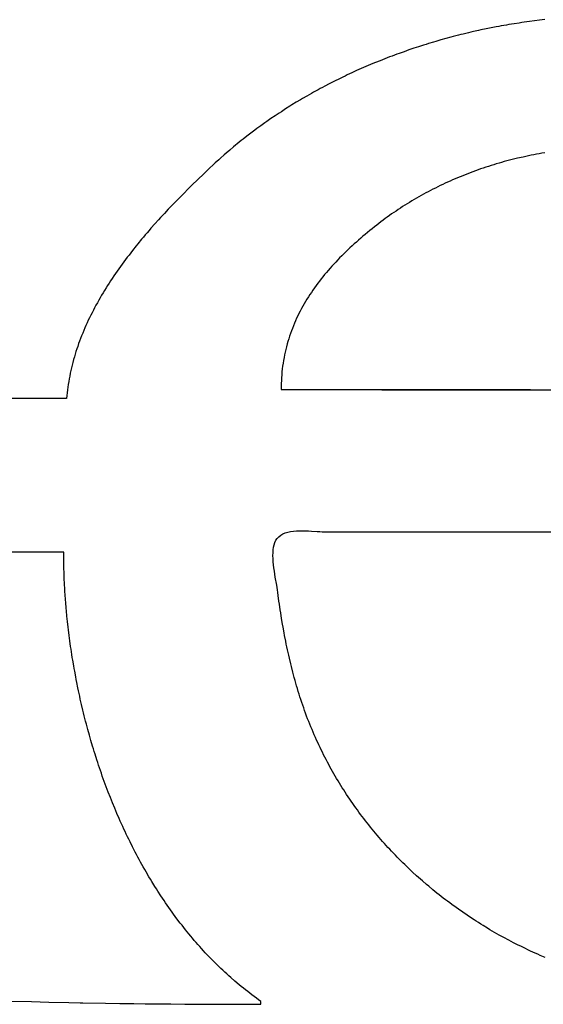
# Model space of a CAD drawing. Header units: inches. Extents: x 0 to 16, y 0 to 10.
# Tile 15 of 27: x 13.8304 to 13.9083, y 1.4243 to 1.5707. Entities that reach past the tile are written whole.
import ezdxf

# ---------------------------------------------------------------- set-up
doc = ezdxf.new("R2010")
doc.units = ezdxf.units.IN
doc.header["$LTSCALE"] = 0.935
doc.header["$MEASUREMENT"] = 0
doc.layers.get('0').update_dxf_attribs({"linetype": 'CONTINUOUS'})

msp = doc.modelspace()

# ---------------------------------------------------------------- linework, layer by layer
at = {"color": 2, "linetype": 'CONTINUOUS'}
for p, q in [((13.8998, 1.5693), (13.89905, 1.56915)), ((13.90055, 1.56946), (13.8998, 1.5693)), ((13.90131, 1.5696), (13.90055, 1.56946)), ((13.90169, 1.56967), (13.90131, 1.5696)), ((13.90206, 1.56974), (13.90169, 1.56967)), ((13.90282, 1.56987), (13.90206, 1.56974)), ((13.9032, 1.56994), (13.90282, 1.56987)), ((13.90396, 1.57006), (13.9032, 1.56994)), ((13.90472, 1.57018), (13.90396, 1.57006)), ((13.9051, 1.57024), (13.90472, 1.57018)), ((13.90548, 1.57029), (13.9051, 1.57024)), ((13.90624, 1.5704), (13.90548, 1.57029)), ((13.90701, 1.5705), (13.90624, 1.5704)), ((13.90777, 1.57059), (13.90701, 1.5705)), ((13.90853, 1.57068), (13.90777, 1.57059)), ((13.89382, 1.56787), (13.89308, 1.56766)), ((13.89456, 1.56807), (13.89382, 1.56787)), ((13.89493, 1.56817), (13.89456, 1.56807)), ((13.89568, 1.56836), (13.89493, 1.56817)), ((13.89605, 1.56845), (13.89568, 1.56836)), ((13.89642, 1.56854), (13.89605, 1.56845)), ((13.89717, 1.56872), (13.89642, 1.56854)), ((13.89754, 1.56881), (13.89717, 1.56872)), ((13.89792, 1.5689), (13.89754, 1.56881)), ((13.89867, 1.56906), (13.89792, 1.5689)), ((13.89905, 1.56915), (13.89867, 1.56906)), ((13.88906, 1.56642), (13.88833, 1.56617)), ((13.88942, 1.56654), (13.88906, 1.56642)), ((13.88978, 1.56666), (13.88942, 1.56654)), ((13.89051, 1.56689), (13.88978, 1.56666)), ((13.89088, 1.56701), (13.89051, 1.56689)), ((13.89124, 1.56712), (13.89088, 1.56701)), ((13.89198, 1.56734), (13.89124, 1.56712)), ((13.89234, 1.56745), (13.89198, 1.56734)), ((13.89308, 1.56766), (13.89234, 1.56745)), ((13.8851, 1.565), (13.88439, 1.56472)), ((13.88546, 1.56514), (13.8851, 1.565)), ((13.88582, 1.56527), (13.88546, 1.56514)), ((13.88653, 1.56554), (13.88582, 1.56527)), ((13.88689, 1.56567), (13.88653, 1.56554)), ((13.88761, 1.56592), (13.88689, 1.56567)), ((13.88833, 1.56617), (13.88761, 1.56592)), ((13.88194, 1.56371), (13.88124, 1.5634)), ((13.88263, 1.564), (13.88194, 1.56371)), ((13.88298, 1.56415), (13.88263, 1.564)), ((13.88334, 1.5643), (13.88298, 1.56415)), ((13.88404, 1.56458), (13.88334, 1.5643)), ((13.88439, 1.56472), (13.88404, 1.56458)), ((13.87849, 1.56214), (13.87781, 1.5618)), ((13.87883, 1.5623), (13.87849, 1.56214)), ((13.87917, 1.56246), (13.87883, 1.5623)), ((13.87986, 1.56278), (13.87917, 1.56246)), ((13.88055, 1.5631), (13.87986, 1.56278)), ((13.88089, 1.56325), (13.88055, 1.5631)), ((13.88124, 1.5634), (13.88089, 1.56325)), ((13.87547, 1.5606), (13.87514, 1.56043)), ((13.8758, 1.56078), (13.87547, 1.5606)), ((13.87647, 1.56113), (13.8758, 1.56078)), ((13.87714, 1.56147), (13.87647, 1.56113)), ((13.87748, 1.56164), (13.87714, 1.56147)), ((13.87781, 1.5618), (13.87748, 1.56164)), ((13.87317, 1.55933), (13.87252, 1.55896)), ((13.87382, 1.5597), (13.87317, 1.55933)), ((13.87415, 1.55989), (13.87382, 1.5597)), ((13.87481, 1.56025), (13.87415, 1.55989)), ((13.87514, 1.56043), (13.87481, 1.56025)), ((13.87061, 1.5578), (13.86998, 1.5574)), ((13.87093, 1.558), (13.87061, 1.5578)), ((13.87156, 1.55839), (13.87093, 1.558)), ((13.8722, 1.55877), (13.87156, 1.55839)), ((13.87252, 1.55896), (13.8722, 1.55877)), ((13.86843, 1.55639), (13.86781, 1.55597)), ((13.86904, 1.5568), (13.86843, 1.55639)), ((13.86936, 1.557), (13.86904, 1.5568)), ((13.86998, 1.5574), (13.86936, 1.557)), ((13.866, 1.5547), (13.86571, 1.55448)), ((13.8663, 1.55491), (13.866, 1.5547)), ((13.8669, 1.55534), (13.8663, 1.55491)), ((13.86721, 1.55555), (13.8669, 1.55534)), ((13.86781, 1.55597), (13.86721, 1.55555)), ((13.86424, 1.55337), (13.86366, 1.55292)), ((13.86482, 1.55382), (13.86424, 1.55337)), ((13.86541, 1.55426), (13.86482, 1.55382)), ((13.86571, 1.55448), (13.86541, 1.55426)), ((13.86224, 1.55177), (13.86168, 1.5513)), ((13.86252, 1.552), (13.86224, 1.55177)), ((13.86281, 1.55223), (13.86252, 1.552)), ((13.86338, 1.55269), (13.86281, 1.55223)), ((13.86366, 1.55292), (13.86338, 1.55269)), ((13.86086, 1.55059), (13.86031, 1.5501)), ((13.86113, 1.55083), (13.86086, 1.55059)), ((13.86168, 1.5513), (13.86113, 1.55083)), ((13.9057, 1.55034), (13.9053, 1.55026)), ((13.9061, 1.55043), (13.9057, 1.55034)), ((13.9065, 1.55051), (13.9061, 1.55043)), ((13.90691, 1.55059), (13.9065, 1.55051)), ((13.90731, 1.55066), (13.90691, 1.55059)), ((13.90771, 1.55074), (13.90731, 1.55066)), ((13.90812, 1.55081), (13.90771, 1.55074)), ((13.90852, 1.55087), (13.90812, 1.55081)), ((13.85924, 1.54912), (13.85869, 1.5486)), ((13.85951, 1.54937), (13.85924, 1.54912)), ((13.86004, 1.54986), (13.85951, 1.54937)), ((13.86031, 1.5501), (13.86004, 1.54986)), ((13.90016, 1.54887), (13.89977, 1.54874)), ((13.90055, 1.54899), (13.90016, 1.54887)), ((13.90094, 1.54911), (13.90055, 1.54899)), ((13.90133, 1.54923), (13.90094, 1.54911)), ((13.90173, 1.54934), (13.90133, 1.54923)), ((13.90212, 1.54946), (13.90173, 1.54934)), ((13.90251, 1.54957), (13.90212, 1.54946)), ((13.90291, 1.54967), (13.90251, 1.54957)), ((13.90331, 1.54978), (13.90291, 1.54967)), ((13.9037, 1.54988), (13.90331, 1.54978)), ((13.9041, 1.54998), (13.9037, 1.54988)), ((13.9045, 1.55007), (13.9041, 1.54998)), ((13.9053, 1.55026), (13.9045, 1.55007)), ((13.85782, 1.54777), (13.85694, 1.54693)), ((13.85869, 1.5486), (13.85782, 1.54777)), ((13.89633, 1.54748), (13.89595, 1.54733)), ((13.89671, 1.54763), (13.89633, 1.54748)), ((13.89708, 1.54778), (13.89671, 1.54763)), ((13.89746, 1.54792), (13.89708, 1.54778)), ((13.89785, 1.54807), (13.89746, 1.54792)), ((13.89823, 1.54821), (13.89785, 1.54807)), ((13.89861, 1.54834), (13.89823, 1.54821)), ((13.899, 1.54848), (13.89861, 1.54834)), ((13.89939, 1.54861), (13.899, 1.54848)), ((13.89977, 1.54874), (13.89939, 1.54861)), ((13.85606, 1.54607), (13.85547, 1.54549)), ((13.85694, 1.54693), (13.85606, 1.54607)), ((13.89299, 1.54601), (13.89263, 1.54583)), ((13.89336, 1.54618), (13.89299, 1.54601)), ((13.89372, 1.54635), (13.89336, 1.54618)), ((13.89409, 1.54652), (13.89372, 1.54635)), ((13.89446, 1.54669), (13.89409, 1.54652)), ((13.89483, 1.54685), (13.89446, 1.54669)), ((13.8952, 1.54701), (13.89483, 1.54685)), ((13.89558, 1.54717), (13.8952, 1.54701)), ((13.89595, 1.54733), (13.89558, 1.54717)), ((13.85459, 1.5446), (13.854, 1.54401)), ((13.85488, 1.5449), (13.85459, 1.5446)), ((13.85547, 1.54549), (13.85488, 1.5449)), ((13.89014, 1.54452), (13.88979, 1.54433)), ((13.89049, 1.54472), (13.89014, 1.54452)), ((13.89084, 1.54491), (13.89049, 1.54472)), ((13.89119, 1.5451), (13.89084, 1.54491)), ((13.89155, 1.54529), (13.89119, 1.5451)), ((13.89191, 1.54547), (13.89155, 1.54529)), ((13.89227, 1.54565), (13.89191, 1.54547)), ((13.89263, 1.54583), (13.89227, 1.54565)), ((13.85312, 1.5431), (13.85254, 1.54249)), ((13.85342, 1.54341), (13.85312, 1.5431)), ((13.854, 1.54401), (13.85342, 1.54341)), ((13.88773, 1.5431), (13.8874, 1.54289)), ((13.88807, 1.54331), (13.88773, 1.5431)), ((13.88841, 1.54352), (13.88807, 1.54331)), ((13.88875, 1.54372), (13.88841, 1.54352)), ((13.88909, 1.54393), (13.88875, 1.54372)), ((13.88944, 1.54413), (13.88909, 1.54393)), ((13.88979, 1.54433), (13.88944, 1.54413)), ((13.85196, 1.54187), (13.85139, 1.54125)), ((13.85254, 1.54249), (13.85196, 1.54187)), ((13.88543, 1.54156), (13.88511, 1.54133)), ((13.88575, 1.54179), (13.88543, 1.54156)), ((13.88608, 1.54201), (13.88575, 1.54179)), ((13.88641, 1.54223), (13.88608, 1.54201)), ((13.88673, 1.54245), (13.88641, 1.54223)), ((13.88707, 1.54267), (13.88673, 1.54245)), ((13.8874, 1.54289), (13.88707, 1.54267)), ((13.85053, 1.5403), (13.84996, 1.53966)), ((13.8511, 1.54093), (13.85053, 1.5403)), ((13.85139, 1.54125), (13.8511, 1.54093)), ((13.88355, 1.54015), (13.8832, 1.53987)), ((13.88386, 1.54039), (13.88355, 1.54015)), ((13.88417, 1.54063), (13.88386, 1.54039)), ((13.88448, 1.54086), (13.88417, 1.54063)), ((13.88479, 1.5411), (13.88448, 1.54086)), ((13.88511, 1.54133), (13.88479, 1.5411)), ((13.84912, 1.53869), (13.84885, 1.53836)), ((13.8494, 1.53901), (13.84912, 1.53869)), ((13.84968, 1.53934), (13.8494, 1.53901)), ((13.84996, 1.53966), (13.84968, 1.53934)), ((13.88183, 1.53876), (13.8815, 1.53847)), ((13.88217, 1.53904), (13.88183, 1.53876)), ((13.88251, 1.53932), (13.88217, 1.53904)), ((13.88285, 1.5396), (13.88251, 1.53932)), ((13.8832, 1.53987), (13.88285, 1.5396)), ((13.84803, 1.53737), (13.84776, 1.53704)), ((13.84857, 1.53803), (13.84803, 1.53737)), ((13.84885, 1.53836), (13.84857, 1.53803)), ((13.88019, 1.53733), (13.87987, 1.53703)), ((13.88051, 1.53761), (13.88019, 1.53733)), ((13.88084, 1.5379), (13.88051, 1.53761)), ((13.88117, 1.53819), (13.88084, 1.5379)), ((13.8815, 1.53847), (13.88117, 1.53819)), ((13.8467, 1.53569), (13.84644, 1.53535)), ((13.84696, 1.53603), (13.8467, 1.53569)), ((13.84722, 1.53637), (13.84696, 1.53603)), ((13.84776, 1.53704), (13.84722, 1.53637)), ((13.87863, 1.53585), (13.87833, 1.53555)), ((13.87894, 1.53615), (13.87863, 1.53585)), ((13.87924, 1.53645), (13.87894, 1.53615)), ((13.87956, 1.53674), (13.87924, 1.53645)), ((13.87987, 1.53703), (13.87956, 1.53674)), ((13.84567, 1.53432), (13.84542, 1.53398)), ((13.84592, 1.53467), (13.84567, 1.53432)), ((13.84644, 1.53535), (13.84592, 1.53467)), ((13.87716, 1.53434), (13.87688, 1.53403)), ((13.87745, 1.53464), (13.87716, 1.53434)), ((13.87774, 1.53495), (13.87745, 1.53464)), ((13.87803, 1.53525), (13.87774, 1.53495)), ((13.87833, 1.53555), (13.87803, 1.53525)), ((13.84468, 1.53293), (13.84444, 1.53258)), ((13.84493, 1.53328), (13.84468, 1.53293)), ((13.84517, 1.53363), (13.84493, 1.53328)), ((13.84542, 1.53398), (13.84517, 1.53363)), ((13.87579, 1.53277), (13.87553, 1.53245)), ((13.87605, 1.53309), (13.87579, 1.53277)), ((13.87632, 1.5334), (13.87605, 1.53309)), ((13.8766, 1.53372), (13.87632, 1.5334)), ((13.87688, 1.53403), (13.8766, 1.53372)), ((13.84374, 1.53151), (13.84351, 1.53115)), ((13.84397, 1.53187), (13.84374, 1.53151)), ((13.84421, 1.53222), (13.84397, 1.53187)), ((13.84444, 1.53258), (13.84421, 1.53222)), ((13.87477, 1.53148), (13.87452, 1.53115)), ((13.87502, 1.5318), (13.87477, 1.53148)), ((13.87527, 1.53213), (13.87502, 1.5318)), ((13.87553, 1.53245), (13.87527, 1.53213)), ((13.84284, 1.53007), (13.84262, 1.5297)), ((13.84306, 1.53043), (13.84284, 1.53007)), ((13.84328, 1.53079), (13.84306, 1.53043)), ((13.84351, 1.53115), (13.84328, 1.53079)), ((13.8736, 1.52981), (13.87338, 1.52946)), ((13.87382, 1.53014), (13.8736, 1.52981)), ((13.87405, 1.53048), (13.87382, 1.53014)), ((13.87428, 1.53081), (13.87405, 1.53048)), ((13.87452, 1.53115), (13.87428, 1.53081)), ((13.84199, 1.5286), (13.84179, 1.52823)), ((13.8422, 1.52897), (13.84199, 1.5286)), ((13.84241, 1.52934), (13.8422, 1.52897)), ((13.84262, 1.5297), (13.84241, 1.52934)), ((13.87275, 1.52843), (13.87255, 1.52807)), ((13.87295, 1.52877), (13.87275, 1.52843)), ((13.87316, 1.52912), (13.87295, 1.52877)), ((13.87338, 1.52946), (13.87316, 1.52912)), ((13.8412, 1.52711), (13.84102, 1.52674)), ((13.8414, 1.52749), (13.8412, 1.52711)), ((13.84159, 1.52786), (13.8414, 1.52749)), ((13.84179, 1.52823), (13.84159, 1.52786)), ((13.87198, 1.527), (13.8718, 1.52664)), ((13.87216, 1.52736), (13.87198, 1.527)), ((13.87235, 1.52772), (13.87216, 1.52736)), ((13.87255, 1.52807), (13.87235, 1.52772)), ((13.84047, 1.5256), (13.8403, 1.52522)), ((13.84065, 1.52598), (13.84047, 1.5256)), ((13.84083, 1.52636), (13.84065, 1.52598)), ((13.84102, 1.52674), (13.84083, 1.52636)), ((13.8713, 1.52554), (13.87115, 1.52516)), ((13.87146, 1.52591), (13.8713, 1.52554)), ((13.87163, 1.52628), (13.87146, 1.52591)), ((13.8718, 1.52664), (13.87163, 1.52628)), ((13.83981, 1.52407), (13.83965, 1.52368)), ((13.83997, 1.52445), (13.83981, 1.52407)), ((13.84013, 1.52484), (13.83997, 1.52445)), ((13.8403, 1.52522), (13.84013, 1.52484)), ((13.87072, 1.52402), (13.87058, 1.52364)), ((13.87085, 1.5244), (13.87072, 1.52402)), ((13.871, 1.52478), (13.87085, 1.5244)), ((13.87115, 1.52516), (13.871, 1.52478)), ((13.83921, 1.52251), (13.83908, 1.52211)), ((13.83936, 1.5229), (13.83921, 1.52251)), ((13.8395, 1.52329), (13.83936, 1.5229)), ((13.83965, 1.52368), (13.8395, 1.52329)), ((13.87023, 1.52246), (13.87012, 1.52206)), ((13.87034, 1.52285), (13.87023, 1.52246)), ((13.87046, 1.52325), (13.87034, 1.52285)), ((13.87058, 1.52364), (13.87046, 1.52325)), ((13.83881, 1.52132), (13.83869, 1.52093)), ((13.83894, 1.52172), (13.83881, 1.52132)), ((13.83908, 1.52211), (13.83894, 1.52172)), ((13.86992, 1.52125), (13.86984, 1.52084)), ((13.87002, 1.52166), (13.86992, 1.52125)), ((13.87012, 1.52206), (13.87002, 1.52166)), ((13.83835, 1.51973), (13.83825, 1.51932)), ((13.83846, 1.52013), (13.83835, 1.51973)), ((13.83857, 1.52053), (13.83846, 1.52013)), ((13.83869, 1.52093), (13.83857, 1.52053)), ((13.86962, 1.5196), (13.86955, 1.51918)), ((13.86968, 1.52002), (13.86962, 1.5196)), ((13.86976, 1.52043), (13.86968, 1.52002)), ((13.86984, 1.52084), (13.86976, 1.52043)), ((13.83797, 1.51811), (13.83788, 1.5177)), ((13.83806, 1.51851), (13.83797, 1.51811)), ((13.83815, 1.51892), (13.83806, 1.51851)), ((13.83825, 1.51932), (13.83815, 1.51892)), ((13.86945, 1.51832), (13.86941, 1.51789)), ((13.8695, 1.51875), (13.86945, 1.51832)), ((13.86955, 1.51918), (13.8695, 1.51875)), ((13.83774, 1.51688), (13.83767, 1.51646)), ((13.83781, 1.51729), (13.83774, 1.51688)), ((13.83788, 1.5177), (13.83781, 1.51729)), ((13.86936, 1.51701), (13.86934, 1.51657)), ((13.86938, 1.51745), (13.86936, 1.51701)), ((13.86941, 1.51789), (13.86938, 1.51745)), ((13.83751, 1.51522), (13.83746, 1.5148)), ((13.83755, 1.51563), (13.83751, 1.51522)), ((13.83761, 1.51605), (13.83755, 1.51563)), ((13.83767, 1.51646), (13.83761, 1.51605)), ((13.86933, 1.51612), (13.86932, 1.51567)), ((13.86932, 1.51567), (13.90639, 1.51567)), ((13.86934, 1.51657), (13.86933, 1.51612)), ((13.88428, 1.51565), (13.94549, 1.51565)), ((13.83742, 1.51438), (13.74089, 1.51438)), ((13.83746, 1.5148), (13.83742, 1.51438)), ((13.87117, 1.49463), (13.8716, 1.49467)), ((13.8716, 1.49467), (13.87205, 1.49469)), ((13.87205, 1.49469), (13.8725, 1.49469)), ((13.8725, 1.49469), (13.87295, 1.49469)), ((13.87295, 1.49469), (13.8734, 1.49467)), ((13.8734, 1.49467), (13.87384, 1.49465)), ((13.87384, 1.49465), (13.87469, 1.49459)), ((13.8684, 1.49297), (13.86854, 1.49328)), ((13.86854, 1.49328), (13.86873, 1.49355)), ((13.86873, 1.49355), (13.86898, 1.49381)), ((13.86898, 1.49381), (13.86927, 1.49403)), ((13.86927, 1.49403), (13.8696, 1.49422)), ((13.8696, 1.49422), (13.86995, 1.49436)), ((13.86995, 1.49436), (13.87034, 1.49448)), ((13.87034, 1.49448), (13.87074, 1.49457)), ((13.87074, 1.49457), (13.87117, 1.49463)), ((13.87469, 1.49459), (13.87508, 1.49457)), ((13.87508, 1.49457), (13.87545, 1.49455)), ((13.87545, 1.49455), (13.87579, 1.49455)), ((13.87579, 1.49455), (13.95726, 1.49455)), ((13.86812, 1.49143), (13.86814, 1.49185)), ((13.86814, 1.49185), (13.8682, 1.49225)), ((13.8682, 1.49225), (13.86828, 1.49262)), ((13.86828, 1.49262), (13.8684, 1.49297)), ((13.83699, 1.49153), (13.72019, 1.49153)), ((13.837, 1.49075), (13.83699, 1.49153)), ((13.837, 1.49036), (13.837, 1.49075)), ((13.83701, 1.48997), (13.837, 1.49036)), ((13.86811, 1.49099), (13.86812, 1.49143)), ((13.86812, 1.49054), (13.86811, 1.49099)), ((13.86815, 1.49008), (13.86812, 1.49054)), ((13.83702, 1.48919), (13.83701, 1.48997)), ((13.83705, 1.4884), (13.83702, 1.48919)), ((13.8682, 1.48962), (13.86815, 1.49008)), ((13.86825, 1.48916), (13.8682, 1.48962)), ((13.86832, 1.48869), (13.86825, 1.48916)), ((13.83706, 1.48801), (13.83705, 1.4884)), ((13.83708, 1.48761), (13.83706, 1.48801)), ((13.83711, 1.48682), (13.83708, 1.48761)), ((13.86839, 1.48824), (13.86832, 1.48869)), ((13.86846, 1.4878), (13.86839, 1.48824)), ((13.86867, 1.48659), (13.86846, 1.4878)), ((13.83716, 1.48602), (13.83711, 1.48682)), ((13.83718, 1.48562), (13.83716, 1.48602)), ((13.86872, 1.48624), (13.86867, 1.48659)), ((13.86877, 1.48593), (13.86872, 1.48624)), ((13.86883, 1.4855), (13.86877, 1.48593)), ((13.83721, 1.48522), (13.83718, 1.48562)), ((13.83726, 1.48441), (13.83721, 1.48522)), ((13.83729, 1.48401), (13.83726, 1.48441)), ((13.86888, 1.48507), (13.86883, 1.4855)), ((13.869, 1.48421), (13.86888, 1.48507)), ((13.83736, 1.4832), (13.83729, 1.48401)), ((13.8374, 1.4828), (13.83736, 1.4832)), ((13.86907, 1.48378), (13.869, 1.48421)), ((13.86919, 1.48293), (13.86907, 1.48378)), ((13.86926, 1.4825), (13.86919, 1.48293)), ((13.83747, 1.48199), (13.8374, 1.4828)), ((13.83756, 1.48118), (13.83747, 1.48199)), ((13.8694, 1.48165), (13.86926, 1.4825)), ((13.86954, 1.4808), (13.8694, 1.48165)), ((13.83765, 1.48036), (13.83756, 1.48118)), ((13.8377, 1.47995), (13.83765, 1.48036)), ((13.86961, 1.48038), (13.86954, 1.4808)), ((13.86977, 1.47953), (13.86961, 1.48038)), ((13.8378, 1.47914), (13.8377, 1.47995)), ((13.83785, 1.47873), (13.8378, 1.47914)), ((13.83791, 1.47832), (13.83785, 1.47873)), ((13.86984, 1.47911), (13.86977, 1.47953)), ((13.87001, 1.47827), (13.86984, 1.47911)), ((13.83802, 1.4775), (13.83791, 1.47832)), ((13.83808, 1.47709), (13.83802, 1.4775)), ((13.83821, 1.47627), (13.83808, 1.47709)), ((13.87009, 1.47785), (13.87001, 1.47827)), ((13.87018, 1.47743), (13.87009, 1.47785)), ((13.87027, 1.47701), (13.87018, 1.47743)), ((13.83827, 1.47585), (13.83821, 1.47627)), ((13.83834, 1.47544), (13.83827, 1.47585)), ((13.87036, 1.4766), (13.87027, 1.47701)), ((13.87045, 1.47618), (13.87036, 1.4766)), ((13.87055, 1.47576), (13.87045, 1.47618)), ((13.87075, 1.47493), (13.87055, 1.47576)), ((13.83848, 1.47462), (13.83834, 1.47544)), ((13.83855, 1.47421), (13.83848, 1.47462)), ((13.83862, 1.4738), (13.83855, 1.47421)), ((13.87085, 1.47452), (13.87075, 1.47493)), ((13.87106, 1.47369), (13.87085, 1.47452)), ((13.83878, 1.47297), (13.83862, 1.4738)), ((13.83886, 1.47256), (13.83878, 1.47297)), ((13.87117, 1.47327), (13.87106, 1.47369)), ((13.87128, 1.47286), (13.87117, 1.47327)), ((13.87139, 1.47245), (13.87128, 1.47286)), ((13.83894, 1.47215), (13.83886, 1.47256)), ((13.8391, 1.47132), (13.83894, 1.47215)), ((13.83919, 1.47091), (13.8391, 1.47132)), ((13.87151, 1.47204), (13.87139, 1.47245)), ((13.87163, 1.47163), (13.87151, 1.47204)), ((13.87175, 1.47122), (13.87163, 1.47163)), ((13.87188, 1.47081), (13.87175, 1.47122)), ((13.83937, 1.47008), (13.83919, 1.47091)), ((13.83946, 1.46967), (13.83937, 1.47008)), ((13.872, 1.4704), (13.87188, 1.47081)), ((13.87213, 1.46999), (13.872, 1.4704)), ((13.87227, 1.46958), (13.87213, 1.46999)), ((13.83965, 1.46884), (13.83946, 1.46967)), ((13.83984, 1.46802), (13.83965, 1.46884)), ((13.8724, 1.46918), (13.87227, 1.46958)), ((13.87254, 1.46877), (13.8724, 1.46918)), ((13.87268, 1.46837), (13.87254, 1.46877)), ((13.87282, 1.46796), (13.87268, 1.46837)), ((13.83994, 1.46761), (13.83984, 1.46802)), ((13.84004, 1.4672), (13.83994, 1.46761)), ((13.84025, 1.46637), (13.84004, 1.4672)), ((13.87297, 1.46756), (13.87282, 1.46796)), ((13.87312, 1.46715), (13.87297, 1.46756)), ((13.87327, 1.46675), (13.87312, 1.46715)), ((13.84036, 1.46596), (13.84025, 1.46637)), ((13.84058, 1.46514), (13.84036, 1.46596)), ((13.87343, 1.46635), (13.87327, 1.46675)), ((13.87359, 1.46594), (13.87343, 1.46635)), ((13.87375, 1.46554), (13.87359, 1.46594)), ((13.87392, 1.46514), (13.87375, 1.46554)), ((13.84081, 1.46432), (13.84058, 1.46514)), ((13.84104, 1.4635), (13.84081, 1.46432)), ((13.87409, 1.46474), (13.87392, 1.46514)), ((13.87426, 1.46434), (13.87409, 1.46474)), ((13.87444, 1.46394), (13.87426, 1.46434)), ((13.8746, 1.46357), (13.87444, 1.46394)), ((13.84128, 1.46269), (13.84104, 1.4635)), ((13.8414, 1.46228), (13.84128, 1.46269)), ((13.87477, 1.46321), (13.8746, 1.46357)), ((13.87494, 1.46284), (13.87477, 1.46321)), ((13.87511, 1.46247), (13.87494, 1.46284)), ((13.87529, 1.46211), (13.87511, 1.46247)), ((13.84153, 1.46187), (13.8414, 1.46228)), ((13.84166, 1.46146), (13.84153, 1.46187)), ((13.84191, 1.46065), (13.84166, 1.46146)), ((13.87547, 1.46175), (13.87529, 1.46211)), ((13.87565, 1.46139), (13.87547, 1.46175)), ((13.87583, 1.46103), (13.87565, 1.46139)), ((13.87602, 1.46067), (13.87583, 1.46103)), ((13.84205, 1.46025), (13.84191, 1.46065)), ((13.84218, 1.45984), (13.84205, 1.46025)), ((13.84232, 1.45944), (13.84218, 1.45984)), ((13.87621, 1.46031), (13.87602, 1.46067)), ((13.8764, 1.45996), (13.87621, 1.46031)), ((13.87659, 1.4596), (13.8764, 1.45996)), ((13.87698, 1.4589), (13.87659, 1.4596)), ((13.84259, 1.45863), (13.84232, 1.45944)), ((13.84273, 1.45823), (13.84259, 1.45863)), ((13.84288, 1.45783), (13.84273, 1.45823)), ((13.87718, 1.45855), (13.87698, 1.4589)), ((13.87738, 1.45821), (13.87718, 1.45855)), ((13.87758, 1.45786), (13.87738, 1.45821)), ((13.84302, 1.45743), (13.84288, 1.45783)), ((13.84332, 1.45663), (13.84302, 1.45743)), ((13.84362, 1.45583), (13.84332, 1.45663)), ((13.87779, 1.45751), (13.87758, 1.45786)), ((13.878, 1.45717), (13.87779, 1.45751)), ((13.87821, 1.45683), (13.878, 1.45717)), ((13.87842, 1.45649), (13.87821, 1.45683)), ((13.84393, 1.45504), (13.84362, 1.45583)), ((13.87864, 1.45615), (13.87842, 1.45649)), ((13.87885, 1.45582), (13.87864, 1.45615)), ((13.87907, 1.45548), (13.87885, 1.45582)), ((13.87929, 1.45515), (13.87907, 1.45548)), ((13.87952, 1.45481), (13.87929, 1.45515)), ((13.84425, 1.45425), (13.84393, 1.45504)), ((13.84457, 1.45346), (13.84425, 1.45425)), ((13.87974, 1.45448), (13.87952, 1.45481)), ((13.87997, 1.45415), (13.87974, 1.45448)), ((13.8802, 1.45383), (13.87997, 1.45415)), ((13.88043, 1.4535), (13.8802, 1.45383)), ((13.8449, 1.45267), (13.84457, 1.45346)), ((13.84524, 1.45189), (13.8449, 1.45267)), ((13.88066, 1.45318), (13.88043, 1.4535)), ((13.8809, 1.45285), (13.88066, 1.45318)), ((13.88114, 1.45253), (13.8809, 1.45285)), ((13.88138, 1.45221), (13.88114, 1.45253)), ((13.88162, 1.4519), (13.88138, 1.45221)), ((13.84541, 1.45151), (13.84524, 1.45189)), ((13.84576, 1.45073), (13.84541, 1.45151)), ((13.84594, 1.45035), (13.84576, 1.45073)), ((13.88186, 1.45158), (13.88162, 1.4519)), ((13.88211, 1.45127), (13.88186, 1.45158)), ((13.88236, 1.45095), (13.88211, 1.45127)), ((13.88261, 1.45064), (13.88236, 1.45095)), ((13.84612, 1.44996), (13.84594, 1.45035)), ((13.8463, 1.44958), (13.84612, 1.44996)), ((13.84649, 1.4492), (13.8463, 1.44958)), ((13.88286, 1.45033), (13.88261, 1.45064)), ((13.88311, 1.45002), (13.88286, 1.45033)), ((13.88337, 1.44972), (13.88311, 1.45002)), ((13.88363, 1.44941), (13.88337, 1.44972)), ((13.88389, 1.44911), (13.88363, 1.44941)), ((13.84667, 1.44882), (13.84649, 1.4492)), ((13.84686, 1.44844), (13.84667, 1.44882)), ((13.84724, 1.44768), (13.84686, 1.44844)), ((13.88441, 1.44851), (13.88389, 1.44911)), ((13.88468, 1.44821), (13.88441, 1.44851)), ((13.88495, 1.44792), (13.88468, 1.44821)), ((13.88521, 1.44762), (13.88495, 1.44792)), ((13.84762, 1.44693), (13.84724, 1.44768)), ((13.84782, 1.44656), (13.84762, 1.44693)), ((13.84802, 1.44618), (13.84782, 1.44656)), ((13.88549, 1.44733), (13.88521, 1.44762)), ((13.88576, 1.44704), (13.88549, 1.44733)), ((13.88631, 1.44646), (13.88576, 1.44704)), ((13.88659, 1.44617), (13.88631, 1.44646)), ((13.84822, 1.44581), (13.84802, 1.44618)), ((13.84842, 1.44544), (13.84822, 1.44581)), ((13.84863, 1.44507), (13.84842, 1.44544)), ((13.84883, 1.44471), (13.84863, 1.44507)), ((13.88715, 1.44561), (13.88659, 1.44617)), ((13.88743, 1.44533), (13.88715, 1.44561)), ((13.88772, 1.44505), (13.88743, 1.44533)), ((13.888, 1.44477), (13.88772, 1.44505)), ((13.84904, 1.44434), (13.84883, 1.44471)), ((13.84925, 1.44398), (13.84904, 1.44434)), ((13.84967, 1.44325), (13.84925, 1.44398)), ((13.88858, 1.44422), (13.888, 1.44477)), ((13.88887, 1.44395), (13.88858, 1.44422)), ((13.88946, 1.44341), (13.88887, 1.44395)), ((13.89006, 1.44288), (13.88946, 1.44341)), ((13.84989, 1.44289), (13.84967, 1.44325)), ((13.8501, 1.44253), (13.84989, 1.44289)), ((13.85054, 1.44182), (13.8501, 1.44253)), ((13.89036, 1.44262), (13.89006, 1.44288)), ((13.89096, 1.44209), (13.89036, 1.44262)), ((13.89127, 1.44184), (13.89096, 1.44209)), ((13.85077, 1.44147), (13.85054, 1.44182)), ((13.85099, 1.44111), (13.85077, 1.44147)), ((13.85145, 1.44041), (13.85099, 1.44111)), ((13.89188, 1.44133), (13.89127, 1.44184)), ((13.8925, 1.44082), (13.89188, 1.44133)), ((13.89281, 1.44058), (13.8925, 1.44082)), ((13.89313, 1.44033), (13.89281, 1.44058)), ((13.85168, 1.44007), (13.85145, 1.44041)), ((13.85191, 1.43972), (13.85168, 1.44007)), ((13.85214, 1.43937), (13.85191, 1.43972)), ((13.85238, 1.43903), (13.85214, 1.43937)), ((13.85262, 1.43869), (13.85238, 1.43903)), ((13.89344, 1.44008), (13.89313, 1.44033)), ((13.89376, 1.43984), (13.89344, 1.44008)), ((13.89408, 1.4396), (13.89376, 1.43984)), ((13.8944, 1.43936), (13.89408, 1.4396)), ((13.89472, 1.43912), (13.8944, 1.43936)), ((13.89536, 1.43866), (13.89472, 1.43912)), ((13.8531, 1.43801), (13.85262, 1.43869)), ((13.85334, 1.43768), (13.8531, 1.43801)), ((13.85359, 1.43734), (13.85334, 1.43768)), ((13.89569, 1.43842), (13.89536, 1.43866)), ((13.89634, 1.43797), (13.89569, 1.43842)), ((13.897, 1.43752), (13.89634, 1.43797)), ((13.85383, 1.43701), (13.85359, 1.43734)), ((13.85433, 1.43635), (13.85383, 1.43701)), ((13.85459, 1.43603), (13.85433, 1.43635)), ((13.89734, 1.43729), (13.897, 1.43752)), ((13.89801, 1.43686), (13.89734, 1.43729)), ((13.89834, 1.43664), (13.89801, 1.43686)), ((13.89868, 1.43643), (13.89834, 1.43664)), ((13.89902, 1.43621), (13.89868, 1.43643)), ((13.89936, 1.436), (13.89902, 1.43621)), ((13.85484, 1.4357), (13.85459, 1.43603)), ((13.8551, 1.43538), (13.85484, 1.4357)), ((13.85536, 1.43506), (13.8551, 1.43538)), ((13.85562, 1.43474), (13.85536, 1.43506)), ((13.85588, 1.43442), (13.85562, 1.43474)), ((13.90004, 1.43559), (13.89936, 1.436)), ((13.90038, 1.43538), (13.90004, 1.43559)), ((13.90107, 1.43498), (13.90038, 1.43538)), ((13.90177, 1.43458), (13.90107, 1.43498)), ((13.85615, 1.43411), (13.85588, 1.43442)), ((13.85641, 1.43379), (13.85615, 1.43411)), ((13.85668, 1.43348), (13.85641, 1.43379)), ((13.85695, 1.43317), (13.85668, 1.43348)), ((13.85722, 1.43287), (13.85695, 1.43317)), ((13.90247, 1.4342), (13.90177, 1.43458)), ((13.90317, 1.43382), (13.90247, 1.4342)), ((13.90353, 1.43363), (13.90317, 1.43382)), ((13.90388, 1.43345), (13.90353, 1.43363)), ((13.9046, 1.43308), (13.90388, 1.43345)), ((13.8575, 1.43256), (13.85722, 1.43287)), ((13.85777, 1.43226), (13.8575, 1.43256)), ((13.85805, 1.43196), (13.85777, 1.43226)), ((13.85833, 1.43166), (13.85805, 1.43196)), ((13.90495, 1.43291), (13.9046, 1.43308)), ((13.90567, 1.43256), (13.90495, 1.43291)), ((13.90603, 1.43238), (13.90567, 1.43256)), ((13.9064, 1.43221), (13.90603, 1.43238)), ((13.90676, 1.43205), (13.9064, 1.43221)), ((13.90712, 1.43188), (13.90676, 1.43205)), ((13.90749, 1.43172), (13.90712, 1.43188)), ((13.90786, 1.43155), (13.90749, 1.43172)), ((13.85861, 1.43136), (13.85833, 1.43166)), ((13.8589, 1.43107), (13.85861, 1.43136)), ((13.85918, 1.43078), (13.8589, 1.43107)), ((13.85947, 1.43049), (13.85918, 1.43078)), ((13.85976, 1.4302), (13.85947, 1.43049)), ((13.90859, 1.43124), (13.90786, 1.43155)), ((13.86005, 1.42991), (13.85976, 1.4302)), ((13.86035, 1.42963), (13.86005, 1.42991)), ((13.86064, 1.42935), (13.86035, 1.42963)), ((13.86094, 1.42907), (13.86064, 1.42935)), ((13.86124, 1.4288), (13.86094, 1.42907)), ((13.86154, 1.42852), (13.86124, 1.4288)), ((13.86185, 1.42825), (13.86154, 1.42852)), ((13.86246, 1.42772), (13.86185, 1.42825)), ((13.86308, 1.42719), (13.86246, 1.42772)), ((13.86339, 1.42693), (13.86308, 1.42719)), ((13.86371, 1.42668), (13.86339, 1.42693)), ((13.86403, 1.42642), (13.86371, 1.42668)), ((13.86435, 1.42617), (13.86403, 1.42642)), ((13.86467, 1.42592), (13.86435, 1.42617)), ((13.86499, 1.42568), (13.86467, 1.42592)), ((13.82926, 1.42476), (13.83222, 1.42468)), ((13.83222, 1.42468), (13.83477, 1.42462)), ((13.83477, 1.42462), (13.83773, 1.42456)), ((13.83773, 1.42456), (13.83942, 1.42452)), ((13.83942, 1.42452), (13.83984, 1.42451)), ((13.83984, 1.42451), (13.84322, 1.42446)), ((13.84322, 1.42446), (13.84533, 1.42443)), ((13.84533, 1.42443), (13.84744, 1.4244)), ((13.84744, 1.4244), (13.84912, 1.42438)), ((13.84912, 1.42438), (13.85123, 1.42436)), ((13.86532, 1.42543), (13.86499, 1.42568)), ((13.86564, 1.42519), (13.86532, 1.42543)), ((13.86597, 1.42495), (13.86564, 1.42519)), ((13.86631, 1.42472), (13.86597, 1.42495)), ((13.86631, 1.42429), (13.86631, 1.42472)), ((13.85123, 1.42436), (13.85165, 1.42435)), ((13.85165, 1.42435), (13.85291, 1.42434)), ((13.85291, 1.42434), (13.85501, 1.42432)), ((13.85501, 1.42432), (13.85585, 1.42432)), ((13.85585, 1.42432), (13.86004, 1.4243)), ((13.86004, 1.4243), (13.86171, 1.42429)), ((13.86171, 1.42429), (13.86213, 1.42429)), ((13.86213, 1.42429), (13.86297, 1.42429)), ((13.86297, 1.42429), (13.86338, 1.42429)), ((13.86338, 1.42429), (13.86422, 1.42429)), ((13.86422, 1.42429), (13.86505, 1.42429)), ((13.86505, 1.42429), (13.86547, 1.42429)), ((13.86547, 1.42429), (13.86631, 1.42429))]:
    msp.add_line(p, q, dxfattribs=at)

doc.saveas('drawing.dxf')
